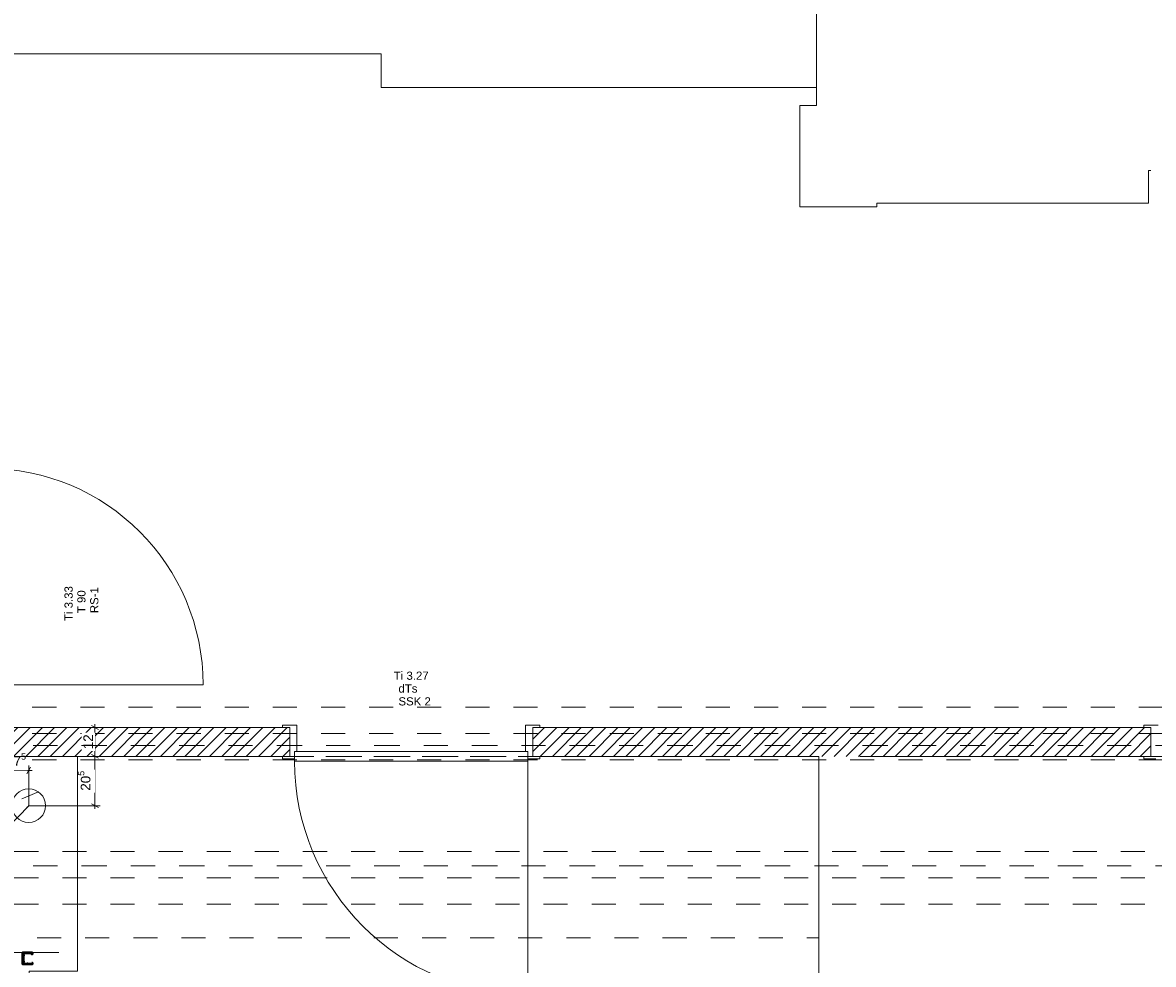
# Model space of a CAD drawing. Header units: metres. Extents: x -3.5 to 65.3, y -10.9 to 16.7.
# Tile 198 of 213: x 47.5 to 52.2, y 4.9 to 8.9. Entities that reach past the tile are written whole.
import ezdxf

# ---------------------------------------------------------------- set-up
doc = ezdxf.new("R2010")
doc.units = ezdxf.units.M
doc.header["$MEASUREMENT"] = 0
for name, pattern in [('Achse', [0.08, 0.04, -0.02, 0, -0.02]), ('Strichlinie doppelt', [0.218722, 0.105833, -0.042333, 0.028222, -0.042333]), ('Strichlinie eng', [0.046, 0.03, -0.016]), ('Untersicht', [0.04, 0.03, -0.01]), ('Wipeout_Contour', [1, 0, -1])]:
    doc.linetypes.add(name, pattern=pattern)
for name, color, linetype in [('102 - Bemaßung_ Beschriftung.Detail_ Ausschnitt', 7, 'Continuous'), ('451 - Universal.Achsen Raster', 7, 'Continuous'), ('603 - Struktur.Bodenplatte_ Decke Roh', 7, 'Continuous'), ('605 - Struktur.Wand Innen', 7, 'Continuous'), ('608 - Struktur.Träger', 7, 'Continuous'), ('650 - Abdeckung.Fußboden Aufbau', 7, 'Continuous'), ('660 - Unterkonstruktion.Trockenbau', 7, 'Continuous'), ('Abbruch_603 - Struktur.Bodenplatte_ Decke Roh', 7, 'Continuous'), ('Neubau_102 - Bemaßung_ Beschriftung.Detail_ Ausschnitt', 7, 'Continuous'), ('Neubau_603 - Struktur.Bodenplatte_ Decke Roh', 7, 'Continuous'), ('Neubau_606 - Struktur.Wand Innen Ausbau', 7, 'Continuous'), ('Neubau_653 - Abdeckung.TB Verkofferung', 7, 'Continuous')]:
    doc.layers.add(name, color=color, linetype=linetype)
doc.styles.add('ERSTELLTER_STIL_1', font='txt')
doc.linetypes.add('Abbruch 1', pattern='A,0,[1,2022.0244.A_L5A-PL07.12_iB_2.OG Detail - WC ( 3.23 - 3.24 )1.Shx,S=0.000793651,R=0,X=0,Y=0],-0.1,0', length=0.1)
doc.dimstyles.new('ERSTELLTER_STIL__5', dxfattribs={"dimtxt": 0.04, "dimasz": 0.02128, "dimexe": 0.18, "dimexo": 0.0625, "dimgap": 0, "dimtad": 1, "dimtih": 1, "dimtoh": 1, "dimzin": 0, "dimdsep": 46, "dimtxsty": 'ERSTELLTER_STIL_1', "dimblk": 'ARROWHEAD_2', "dimblk1": 'ARROWHEAD_2', "dimblk2": 'ARROWHEAD_2', "dimcen": 0.09, "dimclrd": 7, "dimclre": 7, "dimclrt": 7, "dimazin": 0, "dimtfac": 1, "dimtdec": 4, "dimtmove": 0, "dimatfit": 3, "dimfxl": 1, "dimtolj": 1, "dimtzin": 0, "dimarcsym": 0})
doc.dimstyles.new('ERSTELLTER_STIL__6', dxfattribs={"dimtxt": 0.04, "dimasz": 0.02128, "dimexe": 0.18, "dimexo": 0.0625, "dimgap": 0, "dimtad": 1, "dimzin": 0, "dimdsep": 46, "dimtxsty": 'ERSTELLTER_STIL_1', "dimblk": 'ARROWHEAD_2', "dimblk1": 'ARROWHEAD_2', "dimblk2": 'ARROWHEAD_2', "dimcen": 0.09, "dimclrd": 7, "dimclre": 7, "dimclrt": 7, "dimazin": 0, "dimtfac": 1, "dimtdec": 4, "dimtmove": 0, "dimatfit": 3, "dimfxl": 1, "dimtolj": 1, "dimtzin": 0, "dimarcsym": 0})
doc.dimstyles.new('ERSTELLTER_STIL__8', dxfattribs={"dimtxt": 0.18, "dimasz": 0.010944, "dimexe": 0.18, "dimexo": 0.0625, "dimgap": 0, "dimtad": 0, "dimtih": 1, "dimtoh": 1, "dimdec": 4, "dimzin": 0, "dimdsep": 46, "dimcen": 0.09, "dimadec": 0, "dimazin": 0, "dimtfac": 1, "dimtdec": 4, "dimtmove": 0, "dimatfit": 3, "dimldrblk": 'ARROWHEAD_11', "dimfxl": 1, "dimtolj": 1, "dimtzin": 0, "dimarcsym": 0})
pattern_1 = [(45, (0, 0), (-0.025455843, 0.025455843), [])]

# ---------------------------------------------------------------- blocks, each defined once
blk = doc.blocks.new('*D462')
at = {"layer": '102 - Bemaßung_ Beschriftung.Detail_ Ausschnitt', "color": 7, "linetype": 'Continuous', "lineweight": 5}
for p, q in [((47.49, 5.7257), (47.49, 5.805)), ((47.4763, 5.7467), (47.49, 5.7467)), ((47.4981, 5.7607), (47.4819, 5.7327)), ((47.49, 5.7467), (47.565, 5.7467)), ((47.5569, 5.7327), (47.5731, 5.7607)), ((47.565, 5.6), (47.565, 5.7677)), ((47.565, 5.7467), (47.5787, 5.7467))]:
    blk.add_line(p, q, dxfattribs=at)
at = {"color": 254, "linetype": 'Wipeout_Contour', "lineweight": 0, "ltscale": 191.518287}
blk.add_wipeout([(47.4948, 5.7472), (47.5602, 5.7472), (47.5602, 5.8022), (47.4948, 5.8022)], dxfattribs=at).dxf.layer = '102 - Bemaßung_ Beschriftung.Detail_ Ausschnitt'
at = {"layer": '102 - Bemaßung_ Beschriftung.Detail_ Ausschnitt', "color": 7, "lineweight": 5, "insert": (47.5023, 5.7543), "char_height": 0.04, "attachment_point": 7, "style": 'ERSTELLTER_STIL_1'}
blk.add_mtext('\\A1;{\\pql;\\fArial|b0|i0|c0|p38;7\\fArial|b0|i0|c0|p38;\\A1{\\H.66x;\\S5^  ;}}', dxfattribs=at)
blk = doc.blocks.new('ARROWHEAD_2')
at = {"color": 0, "linetype": 'Continuous', "lineweight": 0}
for p, q in [((0, 0), (-1, 0)), ((-0.38, -0.66), (0.38, 0.66))]:
    blk.add_line(p, q, dxfattribs=at)
blk = doc.blocks.new('*D463')
at = {"layer": '102 - Bemaßung_ Beschriftung.Detail_ Ausschnitt', "color": 7, "linetype": 'Continuous', "lineweight": 5}
for p, q in [((47.8615, 5.805), (47.8195, 5.805)), ((47.8265, 5.8131), (47.8545, 5.7969)), ((47.8405, 5.6), (47.8405, 5.805)), ((47.8615, 5.6), (47.565, 5.6)), ((47.8265, 5.6081), (47.8545, 5.5919)), ((47.8405, 5.5863), (47.8405, 5.6))]:
    blk.add_line(p, q, dxfattribs=at)
at = {"color": 254, "linetype": 'Wipeout_Contour', "lineweight": 0, "ltscale": 192.615483}
blk.add_wipeout([(47.84, 5.6546), (47.84, 5.7504), (47.785, 5.7504), (47.785, 5.6546)], dxfattribs=at).dxf.layer = '102 - Bemaßung_ Beschriftung.Detail_ Ausschnitt'
at = {"layer": '102 - Bemaßung_ Beschriftung.Detail_ Ausschnitt', "color": 7, "lineweight": 5, "insert": (47.8331, 5.6621), "char_height": 0.04, "attachment_point": 7, "rotation": 90, "style": 'ERSTELLTER_STIL_1'}
blk.add_mtext('\\A1;{\\pql;\\fArial|b0|i0|c0|p38;20\\fArial|b0|i0|c0|p38;\\A1{\\H.66x;\\S5^  ;}}', dxfattribs=at)
blk = doc.blocks.new('*D464')
at = {"layer": '102 - Bemaßung_ Beschriftung.Detail_ Ausschnitt', "color": 7, "linetype": 'Continuous', "lineweight": 5}
for p, q in [((47.8615, 5.925), (47.8195, 5.925)), ((47.8545, 5.9169), (47.8265, 5.9331)), ((47.8405, 5.925), (47.8405, 5.9387)), ((47.8405, 5.805), (47.8405, 5.925)), ((47.8615, 5.805), (47.8195, 5.805)), ((47.8265, 5.8131), (47.8545, 5.7969))]:
    blk.add_line(p, q, dxfattribs=at)
at = {"color": 254, "linetype": 'Wipeout_Contour', "lineweight": 0, "ltscale": 192.693548}
blk.add_wipeout([(47.84, 5.8271), (47.84, 5.9029), (47.785, 5.9029), (47.785, 5.8271)], dxfattribs=at).dxf.layer = '102 - Bemaßung_ Beschriftung.Detail_ Ausschnitt'
at = {"layer": '102 - Bemaßung_ Beschriftung.Detail_ Ausschnitt', "color": 7, "lineweight": 5, "insert": (47.8325, 5.8346), "char_height": 0.04, "attachment_point": 7, "rotation": 90, "style": 'ERSTELLTER_STIL_1'}
blk.add_mtext('\\A1;{\\pql;\\fArial|b0|i0|c0|p38;12}', dxfattribs=at)
blk = doc.blocks.new('ARROWHEAD_11')
at = {"color": 0, "linetype": 'Continuous', "lineweight": 0}
blk.add_line((0, 0), (-1, 0), dxfattribs=at)
at = {"color": 0, "linetype": 'Continuous', "lineweight": 0, "const_width": 0.25, "flags": 128}
blk.add_lwpolyline([(-0.125, 0, 1), (0.125, 0, 1)], format="xyb", close=True, dxfattribs=at)

msp = doc.modelspace()

# ---------------------------------------------------------------- linework, layer by layer
at = {"layer": '451 - Universal.Achsen Raster', "color": 160, "linetype": 'Strichlinie doppelt', "lineweight": 9, "true_color": 0x3232ff}
msp.add_line((64.935, 5.35), (-3.175, 5.35), dxfattribs=at)
at = {"layer": '603 - Struktur.Bodenplatte_ Decke Roh', "color": 7, "linetype": 'Continuous', "lineweight": 18, "flags": 128}
msp.add_lwpolyline([(62.275, 0.005), (62.275, 13.695), (50.78, 13.695), (50.78, 13.455), (50.78, 13), (50.84, 13), (50.84, 8.585), (49.03, 8.585), (49.03, 8.725), (47.41, 8.725), (47.41, 13), (47.48, 13), (47.48, 13.455), (47.48, 13.695), (14.78, 13.695)], dxfattribs=at)
at = {"layer": '605 - Struktur.Wand Innen', "color": 7, "linetype": 'Continuous', "lineweight": 13}
msp.add_line((47.39, 6.1025), (48.29, 6.1025), dxfattribs=at)
at = {"layer": '605 - Struktur.Wand Innen', "color": 1, "linetype": 'Continuous', "lineweight": 13}
for p, q in [((48.68, 5.935), (48.68, 5.825)), ((49.63, 5.935), (49.63, 5.825))]:
    msp.add_line(p, q, dxfattribs=at)
at = {"layer": '605 - Struktur.Wand Innen', "color": 7, "linetype": 'Continuous', "lineweight": 9}
msp.add_arc((47.39, 6.1025), 0.9, 0, 90, dxfattribs=at)
at = {"layer": '608 - Struktur.Träger', "color": 7, "linetype": 'Untersicht', "lineweight": 13}
for p, q in [((0.38, 6.01), (61.88, 6.01)), ((14.5051, 5.41), (61.88, 5.41)), ((14.5051, 5.19), (61.88, 5.19))]:
    msp.add_line(p, q, dxfattribs=at)
at = {"layer": '608 - Struktur.Träger', "color": 7, "linetype": 'Achse', "lineweight": 9}
msp.add_line((14.5051, 5.3), (61.88, 5.3), dxfattribs=at)
at = {"layer": '650 - Abdeckung.Fußboden Aufbau', "color": 7, "linetype": 'Continuous', "lineweight": 13, "flags": 128}
for points in [[(52.22, 8.24), (52.22, 8.105), (51.09, 8.105), (51.09, 8.09), (50.77, 8.09), (50.77, 8.51), (50.84, 8.51), (50.84, 8.585), (49.03, 8.585), (49.03, 8.725), (47.41, 8.725), (47.41, 8.51), (47.49, 8.51), (47.49, 8.09), (47.17, 8.09), (47.17, 8.105), (45.52, 8.105), (45.52, 8.2205)], [(38.88, 5.814), (38.88, 5.935), (39.97, 5.935), (39.97, 6.01), (40.29, 6.01), (40.29, 5.925), (40.415, 5.925), (40.415, 5.76), (41.3, 5.76), (41.3, 5.925), (42.325, 5.925), (42.325, 5.76), (43.21, 5.76), (43.21, 5.925), (45.905, 5.925), (45.905, 5.76), (46.79, 5.76), (46.79, 5.925), (47.17, 5.925), (47.17, 6.01), (47.49, 6.01), (47.49, 5.925), (48.65, 5.925), (48.65, 5.805)], [(49.66, 5.805), (49.66, 5.925), (52.23, 5.925), (52.23, 5.805)], [(47.7675, 5.805), (47.7675, 4.9125), (47.5675, 4.9125), (47.5675, 0.255), (50.77, 0.255), (50.77, 0.71), (50.85, 0.71), (50.85, 5.805), (49.66, 5.805)], [(48.65, 5.805), (47.7675, 5.805)]]:
    msp.add_lwpolyline(points, dxfattribs=at)
at = {"layer": '650 - Abdeckung.Fußboden Aufbau', "color": 7, "linetype": 'Strichlinie eng', "lineweight": 13, "flags": 128}
for points in [[(53.23, 8.24), (52.22, 8.24)], [(48.65, 5.805), (49.66, 5.805)], [(52.23, 5.805), (53.24, 5.805)]]:
    msp.add_lwpolyline(points, dxfattribs=at)
at = {"layer": '660 - Unterkonstruktion.Trockenbau', "color": 7, "linetype": 'Continuous', "lineweight": 50, "flags": 128}
msp.add_lwpolyline([(47.5782, 4.9466), (47.58, 4.9466), (47.58, 4.9426, -0.414214), (47.578, 4.9406), (47.5619, 4.9406, -0.267949), (47.5602, 4.9416, 0.57735), (47.5598, 4.9416, -0.267949), (47.558, 4.9406), (47.542, 4.9406, -0.414214), (47.54, 4.9426), (47.54, 4.9481, -0.250492), (47.5409, 4.9497, 0.250492), (47.541, 4.95), (47.541, 4.9542, 0.250492), (47.5409, 4.9544, -0.250492), (47.54, 4.9561), (47.54, 4.9739, -0.250492), (47.5409, 4.9755, 0.250492), (47.541, 4.9758), (47.541, 4.98, 0.250492), (47.5409, 4.9802, -0.250492), (47.54, 4.9819), (47.54, 4.9874, -0.414214), (47.542, 4.9894), (47.558, 4.9894, -0.267949), (47.5598, 4.9884, 0.57735), (47.5602, 4.9884, -0.267949), (47.5619, 4.9894), (47.578, 4.9894, -0.414214), (47.58, 4.9874), (47.58, 4.9834), (47.5782, 4.9834), (47.5782, 4.9874, 0.414214), (47.578, 4.9876), (47.5619, 4.9876, 0.267949), (47.5617, 4.9875, -0.57735), (47.5583, 4.9875, 0.267949), (47.558, 4.9876), (47.542, 4.9876, 0.414214), (47.5417, 4.9874), (47.5417, 4.9819, 0.250492), (47.5419, 4.9817, -0.250492), (47.5427, 4.98), (47.5427, 4.9758, -0.250492), (47.5419, 4.9741, 0.250492), (47.5417, 4.9739), (47.5417, 4.9561, 0.250492), (47.5419, 4.9559, -0.250492), (47.5427, 4.9542), (47.5427, 4.95, -0.250492), (47.5419, 4.9483, 0.250492), (47.5417, 4.9481), (47.5417, 4.9426, 0.414214), (47.542, 4.9423), (47.558, 4.9423, 0.267949), (47.5583, 4.9425, -0.57735), (47.5617, 4.9425, 0.267949), (47.5619, 4.9423), (47.578, 4.9423, 0.414214), (47.5782, 4.9426)], format="xyb", close=True, dxfattribs=at)
at = {"layer": 'Abbruch_603 - Struktur.Bodenplatte_ Decke Roh', "color": 7, "linetype": 'Abbruch 1', "lineweight": 18}
for start, end in [(90, 180), (0, 90), (180, 270), (270, 0)]:
    msp.add_arc((47.565, 5.6), 0.07, start, end, dxfattribs=at)
at = {"layer": 'Neubau_603 - Struktur.Bodenplatte_ Decke Roh', "color": 1, "linetype": 'Continuous', "lineweight": 5}
msp.add_line((47.537, 5.628), (47.6053, 5.6572), dxfattribs=at)
at = {"layer": 'Neubau_606 - Struktur.Wand Innen Ausbau', "color": 1, "linetype": 'Continuous', "lineweight": 13, "flags": 128}
for points in [[(47.44, 4.99), (47.54, 4.99)], [(47.69, 4.99), (47.54, 4.99)]]:
    msp.add_lwpolyline(points, dxfattribs=at)
at = {"layer": 'Neubau_653 - Abdeckung.TB Verkofferung', "color": 1, "linetype": 'Untersicht', "lineweight": 9}
for p, q in [((47.4, 5.805), (50.85, 5.805)), ((50.85, 5.0505), (50.85, 5.805)), ((47.4, 5.0505), (50.85, 5.0505))]:
    msp.add_line(p, q, dxfattribs=at)

# ---------------------------------------------------------------- texts
at = {"layer": '605 - Struktur.Wand Innen', "color": 7, "lineweight": 9, "char_height": 0.034, "rotation": 90, "style": 'ERSTELLTER_STIL_1'}
for s, insert, attachment_point in [('\\A1;{\\pqc;\\pt0;\\fArial|b0|i0|c0|p38;Ti 3.33}', (47.7482, 6.4402), 8), ('\\A1;{\\pql;\\pt0;\\fArial|b0|i0|c0|p38;T 90}', (47.767, 6.4003), 1), ('\\A1;{\\pql;\\pt0;\\fArial|b0|i0|c0|p38;RS-1}', (47.8205, 6.4003), 1), ('\\A1;{\\pqr;\\pt0;\\fArial|b0|i0|c0|p38;}', (47.7593, 6.3742), 3), ('\\A1;{\\pqr;\\pt0;\\fArial|b0|i0|c0|p38;}', (47.8127, 6.3742), 3)]:
    msp.add_mtext(s, dxfattribs=dict(at, insert=insert, attachment_point=attachment_point))
at = {"layer": '605 - Struktur.Wand Innen', "color": 1, "lineweight": 9, "char_height": 0.034, "style": 'ERSTELLTER_STIL_1'}
for s, insert, attachment_point in [('\\A1;{\\pqr;\\pt0;\\fArial|b0|i0|c0|p38;}', (49.0759, 6.1119), 3), ('\\A1;{\\pqc;\\pt0;\\fArial|b0|i0|c0|p38;Ti 3.27}', (49.155, 6.1229), 8), ('\\A1;{\\pql;\\pt0;\\fArial|b0|i0|c0|p38;dTs}', (49.102, 6.1041), 1), ('\\A1;{\\pqr;\\pt0;\\fArial|b0|i0|c0|p38;}', (49.0759, 6.0584), 3), ('\\A1;{\\pql;\\pt0;\\fArial|b0|i0|c0|p38;SSK 2}', (49.102, 6.0507), 1)]:
    msp.add_mtext(s, dxfattribs=dict(at, insert=insert, attachment_point=attachment_point))

# ---------------------------------------------------------------- next in the draw order: wipeouts: each hides what was drawn before it
at = {"color": 254, "linetype": 'Wipeout_Contour', "lineweight": 0, "ltscale": 193.693489}
msp.add_wipeout([(47.48, 5.805), (48.65, 5.805), (48.65, 5.925), (47.48, 5.925)], dxfattribs=at).dxf.layer = '605 - Struktur.Wand Innen'
at = {"color": 254, "linetype": 'Wipeout_Contour', "lineweight": 0, "ltscale": 205.130786}
msp.add_wipeout([(49.66, 5.805), (52.23, 5.805), (52.23, 5.925), (49.66, 5.925)], dxfattribs=at).dxf.layer = '605 - Struktur.Wand Innen'

# ---------------------------------------------------------------- next in the draw order: hatches: boundary and pattern name
at = {"layer": '605 - Struktur.Wand Innen', "linetype": 'Continuous', "lineweight": 0, "true_color": 0x000000}
h = msp.add_hatch(dxfattribs=at)
h.set_pattern_fill('MW_Ziegel_0001', color=18, style=0, pattern_type=2)
h.set_pattern_definition(pattern_1)
h.paths.add_polyline_path([(47.48, 5.805), (48.65, 5.805), (48.65, 5.925), (47.48, 5.925)])
h = msp.add_hatch(dxfattribs=at)
h.set_pattern_fill('MW_Ziegel_0001', color=18, style=0, pattern_type=2)
h.set_pattern_definition(pattern_1)
h.paths.add_polyline_path([(49.66, 5.805), (52.23, 5.805), (52.23, 5.925), (49.66, 5.925)])

# ---------------------------------------------------------------- next in the draw order: linework, layer by layer
at = {"layer": '605 - Struktur.Wand Innen', "color": 1, "linetype": 'Continuous', "lineweight": 13}
for p, q in [((48.62, 5.925), (48.62, 5.935)), ((48.62, 5.935), (48.68, 5.935)), ((48.65, 5.925), (48.62, 5.925)), ((48.65, 5.805), (48.65, 5.925)), ((49.69, 5.935), (49.63, 5.935)), ((49.66, 5.805), (49.66, 5.925)), ((49.66, 5.925), (49.69, 5.925)), ((49.69, 5.925), (49.69, 5.935)), ((52.2, 5.925), (52.2, 5.935)), ((52.2, 5.935), (52.26, 5.935)), ((52.23, 5.925), (52.2, 5.925)), ((52.23, 5.805), (52.23, 5.925)), ((48.62, 5.795), (48.62, 5.805)), ((48.62, 5.805), (48.65, 5.805)), ((48.67, 5.795), (48.62, 5.795)), ((48.68, 5.825), (48.67, 5.825)), ((48.67, 5.825), (48.67, 5.795)), ((48.67, 5.785), (48.67, 5.825)), ((48.67, 5.825), (49.64, 5.825)), ((49.64, 5.785), (48.67, 5.785)), ((49.63, 5.825), (49.64, 5.825)), ((49.64, 5.825), (49.64, 5.795)), ((49.64, 5.825), (49.64, 5.785)), ((49.64, 5.795), (49.69, 5.795)), ((49.64, 5.785), (49.64, 4.815)), ((49.69, 5.805), (49.66, 5.805)), ((49.69, 5.795), (49.69, 5.805)), ((52.2, 5.795), (52.2, 5.805)), ((52.2, 5.805), (52.23, 5.805)), ((52.25, 5.795), (52.2, 5.795))]:
    msp.add_line(p, q, dxfattribs=at)
at = {"layer": '605 - Struktur.Wand Innen', "color": 7, "linetype": 'Continuous', "lineweight": 18}
for p, q in [((48.65, 5.805), (48.65, 5.925)), ((48.65, 5.805), (48.65, 5.925)), ((48.65, 5.805), (48.65, 5.925)), ((49.66, 5.805), (49.66, 5.925)), ((49.66, 5.805), (49.66, 5.925)), ((49.66, 5.805), (49.66, 5.925)), ((52.23, 5.805), (52.23, 5.925)), ((52.23, 5.805), (52.23, 5.925)), ((52.23, 5.805), (52.23, 5.925))]:
    msp.add_line(p, q, dxfattribs=at)
at = {"layer": '605 - Struktur.Wand Innen', "color": 7, "linetype": 'Continuous', "lineweight": 18, "flags": 128}
for points in [[(48.65, 5.925), (47.48, 5.925)], [(52.23, 5.925), (49.66, 5.925)], [(47.48, 5.805), (48.65, 5.805)], [(49.66, 5.805), (50.85, 5.805)], [(51.02, 5.805), (52.23, 5.805)]]:
    msp.add_lwpolyline(points, dxfattribs=at)
at = {"layer": '605 - Struktur.Wand Innen', "color": 1, "linetype": 'Continuous', "lineweight": 9}
msp.add_arc((49.64, 5.785), 0.97, 180, 270, dxfattribs=at)
at = {"layer": '608 - Struktur.Träger', "color": 7, "linetype": 'Achse', "lineweight": 9}
msp.add_line((0.38, 5.9), (61.88, 5.9), dxfattribs=at)
at = {"layer": '608 - Struktur.Träger', "color": 7, "linetype": 'Untersicht', "lineweight": 13}
msp.add_line((0.38, 5.79), (61.88, 5.79), dxfattribs=at)

# ---------------------------------------------------------------- next in the draw order: dimensions: what is measured, and where the dimension line sits
at = {"layer": '102 - Bemaßung_ Beschriftung.Detail_ Ausschnitt', "color": 7, "linetype": 'Continuous', "lineweight": 5}
dim = msp.add_linear_dim(base=(47.5649889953, 5.7467384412), p1=(47.4899889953, 5.805), p2=(47.5649889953, 5.5999822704), dimstyle='ERSTELLTER_STIL__5', dxfattribs=at)
dim.commit()
dim.dimension.update_dxf_attribs({"geometry": '*D462', "text_midpoint": (47.5715654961, 5.774738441), "dimtype": 160})

# ---------------------------------------------------------------- next in the draw order: dimensions: what is measured, and where the dimension line sits
dim = msp.add_linear_dim(base=(47.84048, 5.805), p1=(47.56499, 5.59998), p2=(50.92499, 5.805), angle=90, dimstyle='ERSTELLTER_STIL__6', dxfattribs=at)
dim.commit()
dim.dimension.update_dxf_attribs({"geometry": '*D463', "text_midpoint": (47.81248, 5.74664), "dimtype": 160, "text_rotation": 90})

# ---------------------------------------------------------------- next in the draw order: dimensions: what is measured, and where the dimension line sits
dim = msp.add_linear_dim(base=(47.8405, 5.925), p1=(50.925, 5.805), p2=(50.925, 5.925), angle=90, dimstyle='ERSTELLTER_STIL__6', dxfattribs=at)
dim.commit()
dim.dimension.update_dxf_attribs({"geometry": '*D464', "text_midpoint": (47.8125, 5.8651), "dimtype": 160, "text_rotation": 90})

# ---------------------------------------------------------------- next in the draw order: leaders
at = {"layer": 'Neubau_102 - Bemaßung_ Beschriftung.Detail_ Ausschnitt', "color": 1, "linetype": 'Continuous', "lineweight": 13, "annotation_type": 0, "has_hookline": 1, "hookline_direction": 1, "text_width": 0.3896}
msp.add_leader([(47.565, 5.6), (47.3517, 5.3789), (47.2458, 5.3789)], dimstyle='ERSTELLTER_STIL__8', dxfattribs=at)

# ---------------------------------------------------------------- next in the draw order: linework, layer by layer
at = {"layer": '451 - Universal.Achsen Raster', "color": 160, "linetype": 'Strichlinie doppelt', "lineweight": 9, "true_color": 0x3232ff}
msp.add_line((64.935, 5.85), (-3.175, 5.85), dxfattribs=at)

doc.saveas('drawing.dxf')
